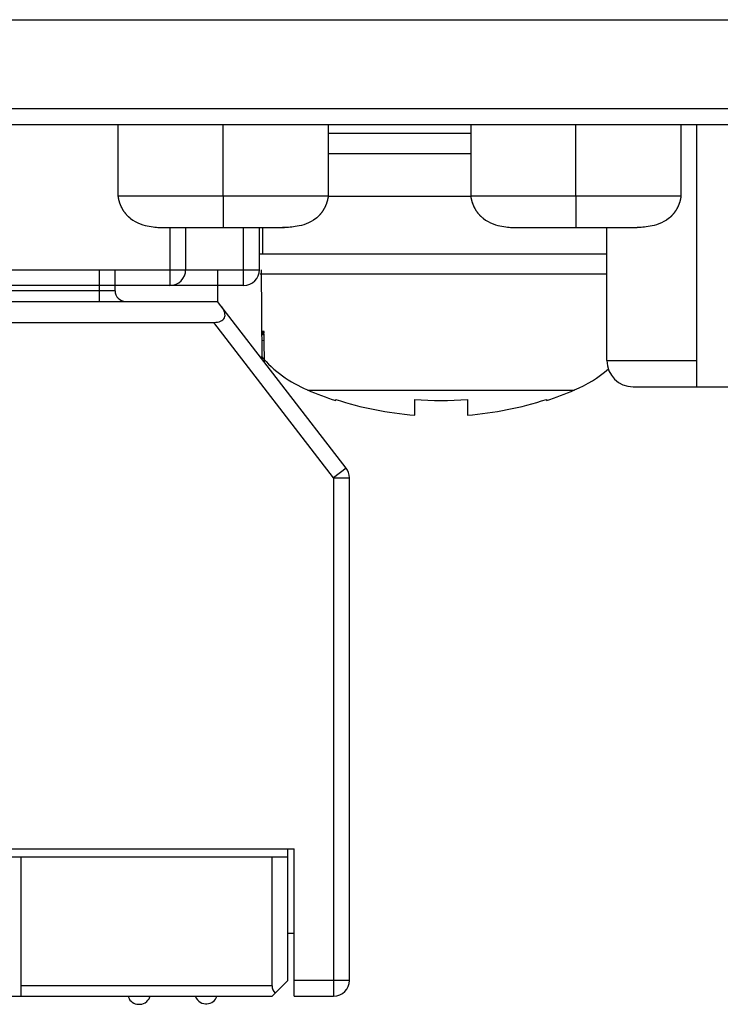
# Model space of a CAD drawing. Header units: millimetres. Extents: x 674 to 3111, y -226 to 595.
# Tile 6 of 47: x 2343 to 2356, y -60 to -42. Entities that reach past the tile are written whole.
import ezdxf

# ---------------------------------------------------------------- set-up
doc = ezdxf.new("R2010")
doc.units = ezdxf.units.MM
doc.header["$LTSCALE"] = 30.734
doc.layers.get('0').update_dxf_attribs({"linetype": 'CONTINUOUS'})
for name, color, linetype in [('06___PRT_ALL_SURFS', 7, 'CONTINUOUS'), ('3_ALL_AXES', 7, 'CONTINUOUS'), ('7_ALL_FEATURES', 7, 'CONTINUOUS')]:
    doc.layers.add(name, color=color, linetype=linetype)

msp = doc.modelspace()

# ---------------------------------------------------------------- linework, layer by layer
at = {"color": 7, "linetype": 'Continuous'}
for p, q in [((2328.875, -41.538), (2364.896, -41.538)), ((2364.87, -43.23), (2328.901, -43.23)), ((2371.143, -43.538), (2328.128, -43.538)), ((2346.798, -44.888), (2346.798, -43.538)), ((2353.498, -44.888), (2353.498, -43.538)), ((2355.784, -43.538), (2355.784, -48.513)), ((2351.498, -43.699), (2348.798, -43.699)), ((2351.498, -44.088), (2348.798, -44.088)), ((2345.785, -45.488), (2345.785, -46.589)), ((2346.085, -45.488), (2346.085, -46.289)), ((2347.185, -46.589), (2347.185, -45.488)), ((2347.485, -46.289), (2347.485, -45.488)), ((2354.085, -48.013), (2354.085, -45.488)), ((2335.485, -46.289), (2347.485, -46.289)), ((2344.445, -46.289), (2344.445, -46.889)), ((2344.745, -46.689), (2344.745, -46.289)), ((2346.69, -46.289), (2346.69, -46.889)), ((2347.517, -46.289), (2347.532, -47.98)), ((2347.185, -46.589), (2335.785, -46.589)), ((2344.745, -46.689), (2339.195, -46.689)), ((2339.495, -46.889), (2346.69, -46.889)), ((2349.133, -50.056), (2346.69, -46.889)), ((2339.495, -47.289), (2346.62, -47.289)), ((2348.895, -50.239), (2346.62, -47.289)), ((2347.578, -47.464), (2347.528, -47.464)), ((2347.578, -47.467), (2347.528, -47.467)), ((2347.578, -47.469), (2347.528, -47.47)), ((2347.528, -47.473), (2347.578, -47.472)), ((2347.578, -47.475), (2347.528, -47.476)), ((2347.528, -47.479), (2347.578, -47.479)), ((2347.578, -47.484), (2347.528, -47.485)), ((2347.578, -47.484), (2347.528, -47.484)), ((2347.578, -47.491), (2347.528, -47.491)), ((2347.578, -47.497), (2347.528, -47.498)), ((2347.578, -47.502), (2347.528, -47.503)), ((2347.578, -47.505), (2347.528, -47.506)), ((2347.578, -47.509), (2347.528, -47.51)), ((2347.578, -47.467), (2347.578, -47.472)), ((2347.578, -47.491), (2347.578, -47.484)), ((2347.578, -47.502), (2347.578, -47.497)), ((2347.578, -47.511), (2347.528, -47.512)), ((2347.578, -47.523), (2347.528, -47.523)), ((2347.579, -47.635), (2347.529, -47.636)), ((2347.579, -47.635), (2347.578, -47.511)), ((2347.583, -48.046), (2347.579, -47.635)), ((2354.085, -48.013), (2355.784, -48.013)), ((2354.585, -48.513), (2361.485, -48.513)), ((2349.133, -50.056), (2348.895, -50.239)), ((2348.895, -50.239), (2349.195, -50.239)), ((2348.895, -50.239), (2348.895, -60.089)), ((2349.195, -59.789), (2349.195, -50.239)), ((2339.195, -57.289), (2348.145, -57.289)), ((2348.025, -59.789), (2348.025, -57.289)), ((2348.145, -60.089), (2348.145, -57.289)), ((2339.1, -57.439), (2348.025, -57.439)), ((2342.96, -60.089), (2342.96, -57.439)), ((2347.725, -59.889), (2347.725, -57.439)), ((2348.025, -58.889), (2348.145, -58.889)), ((2348.025, -59.789), (2347.725, -60.089)), ((2349.195, -59.789), (2348.145, -59.789)), ((2347.725, -59.889), (2342.96, -59.889)), ((2336.595, -60.089), (2347.725, -60.089)), ((2348.145, -60.089), (2348.895, -60.089)), ((2345.189, -60.243), (2345.214, -60.242)), ((2346.464, -60.232), (2346.489, -60.231))]:
    msp.add_line(p, q, dxfattribs=at)
for points in [[(2344.993, -60.089), (2344.998, -60.106), (2345.01, -60.135), (2345.026, -60.162), (2345.047, -60.185), (2345.071, -60.205), (2345.098, -60.222), (2345.127, -60.233), (2345.157, -60.24), (2345.189, -60.243)], [(2345.214, -60.242), (2345.25, -60.239), (2345.284, -60.229), (2345.316, -60.213), (2345.345, -60.192), (2345.369, -60.166), (2345.389, -60.136), (2345.402, -60.103), (2345.405, -60.089)], [(2346.272, -60.089), (2346.273, -60.095), (2346.287, -60.128), (2346.307, -60.157), (2346.332, -60.183), (2346.361, -60.204), (2346.393, -60.219), (2346.428, -60.228), (2346.464, -60.232)], [(2346.489, -60.231), (2346.521, -60.228), (2346.551, -60.221), (2346.58, -60.209), (2346.606, -60.192), (2346.63, -60.171), (2346.65, -60.148), (2346.666, -60.121), (2346.678, -60.092), (2346.678, -60.089)]]:
    msp.add_lwpolyline(points, dxfattribs=at)
for centre, radius, start, end in [((2345.785, -46.289), 0.3, 270, 0), ((2347.185, -46.289), 0.3, 270, 0), ((2344.945, -46.689), 0.2, 180, 270), ((2354.585, -48.013), 0.5, 180, 270), ((2348.895, -50.239), 0.3, 0, 37.641), ((2348.895, -59.789), 0.3, 270, 0)]:
    msp.add_arc(centre, radius, start, end, dxfattribs=at)
for centre, major_axis, ratio, start_param, end_param in [((2346.389, -46.989), (0.431, -0.212), 0.491616, 5.497786, 7.068583), ((2347.925, -59.889), (-0.141, 0.141), 0.999999, 0.785403, 1.570801)]:
    msp.add_ellipse(centre, major_axis=major_axis, ratio=ratio, start_param=start_param, end_param=end_param, dxfattribs=at)
at = {"layer": '06___PRT_ALL_SURFS', "color": 7, "linetype": 'Continuous'}
for p, q in [((2344.798, -43.538), (2344.798, -44.888)), ((2348.798, -44.888), (2348.798, -43.538)), ((2351.498, -43.538), (2351.498, -44.888)), ((2355.498, -44.888), (2355.498, -43.538)), ((2344.798, -44.887), (2344.798, -44.888)), ((2344.798, -44.888), (2344.798, -44.888)), ((2344.798, -44.888), (2344.8, -44.898)), ((2344.887, -44.888), (2344.812, -44.888)), ((2344.921, -44.888), (2344.887, -44.888)), ((2345.092, -44.888), (2345.046, -44.888)), ((2345.329, -44.888), (2345.092, -44.888)), ((2348.496, -44.888), (2345.329, -44.888)), ((2346.798, -44.888), (2346.798, -45.488)), ((2348.632, -44.888), (2348.589, -44.888)), ((2348.793, -44.888), (2348.632, -44.888)), ((2348.797, -44.896), (2348.798, -44.89)), ((2351.498, -44.887), (2351.498, -44.888)), ((2351.498, -44.888), (2351.498, -44.888)), ((2351.498, -44.888), (2351.5, -44.898)), ((2351.587, -44.888), (2351.512, -44.888)), ((2351.621, -44.888), (2351.587, -44.888)), ((2351.792, -44.888), (2351.746, -44.888)), ((2352.029, -44.888), (2351.792, -44.888)), ((2355.196, -44.888), (2352.029, -44.888)), ((2353.498, -44.888), (2353.498, -45.488)), ((2355.332, -44.888), (2355.289, -44.888)), ((2355.493, -44.888), (2355.332, -44.888)), ((2355.497, -44.896), (2355.498, -44.89)), ((2344.8, -44.898), (2344.801, -44.904)), ((2344.801, -44.903), (2344.801, -44.908)), ((2344.801, -44.908), (2344.802, -44.914)), ((2344.802, -44.914), (2344.804, -44.92)), ((2344.804, -44.92), (2344.805, -44.925)), ((2344.805, -44.925), (2344.806, -44.931)), ((2344.806, -44.931), (2344.807, -44.938)), ((2344.807, -44.938), (2344.809, -44.944)), ((2344.809, -44.944), (2344.81, -44.95)), ((2344.812, -44.96), (2344.813, -44.965)), ((2344.813, -44.964), (2344.814, -44.968)), ((2344.814, -44.967), (2344.815, -44.971)), ((2344.815, -44.97), (2344.816, -44.975)), ((2344.816, -44.974), (2344.817, -44.978)), ((2344.817, -44.977), (2344.818, -44.982)), ((2344.818, -44.981), (2344.819, -44.985)), ((2344.819, -44.984), (2344.82, -44.989)), ((2344.82, -44.988), (2344.821, -44.992)), ((2344.821, -44.991), (2344.822, -44.996)), ((2344.822, -44.995), (2344.823, -44.999)), ((2344.823, -44.999), (2344.824, -45.003)), ((2344.824, -45.002), (2344.826, -45.007)), ((2344.825, -45.006), (2344.827, -45.01)), ((2344.826, -45.009), (2344.828, -45.014)), ((2344.828, -45.013), (2344.829, -45.017)), ((2344.829, -45.016), (2344.83, -45.021)), ((2344.83, -45.02), (2344.831, -45.024)), ((2344.831, -45.023), (2344.833, -45.028)), ((2344.832, -45.027), (2344.834, -45.032)), ((2344.834, -45.031), (2344.835, -45.035)), ((2344.835, -45.034), (2344.837, -45.039)), ((2344.836, -45.038), (2344.838, -45.042)), ((2344.838, -45.041), (2344.839, -45.046)), ((2344.839, -45.045), (2344.841, -45.05)), ((2344.841, -45.049), (2344.843, -45.054)), ((2344.842, -45.053), (2344.844, -45.058)), ((2344.844, -45.056), (2344.845, -45.061)), ((2344.845, -45.06), (2344.847, -45.064)), ((2344.846, -45.063), (2344.848, -45.066)), ((2344.847, -45.066), (2344.849, -45.07)), ((2344.849, -45.069), (2344.851, -45.073)), ((2344.85, -45.072), (2344.852, -45.076)), ((2344.852, -45.076), (2344.854, -45.08)), ((2348.743, -45.078), (2348.745, -45.075)), ((2348.743, -45.08), (2348.744, -45.077)), ((2348.745, -45.075), (2348.746, -45.072)), ((2348.746, -45.072), (2348.748, -45.068)), ((2348.748, -45.068), (2348.749, -45.064)), ((2348.749, -45.064), (2348.751, -45.06)), ((2348.749, -45.066), (2348.75, -45.062)), ((2348.75, -45.062), (2348.752, -45.057)), ((2348.767, -45.019), (2348.768, -45.015)), ((2348.772, -45.004), (2348.774, -44.996)), ((2348.779, -44.981), (2348.78, -44.977)), ((2348.794, -44.916), (2348.795, -44.909)), ((2348.795, -44.909), (2348.796, -44.902)), ((2348.796, -44.902), (2348.797, -44.896)), ((2351.5, -44.898), (2351.501, -44.906)), ((2351.5, -44.898), (2351.501, -44.903)), ((2351.501, -44.906), (2351.502, -44.911)), ((2351.502, -44.911), (2351.503, -44.917)), ((2351.503, -44.917), (2351.504, -44.922)), ((2351.504, -44.922), (2351.505, -44.928)), ((2351.507, -44.938), (2351.509, -44.944)), ((2351.509, -44.944), (2351.51, -44.95)), ((2351.512, -44.96), (2351.513, -44.965)), ((2351.513, -44.964), (2351.514, -44.968)), ((2351.514, -44.967), (2351.515, -44.971)), ((2351.515, -44.97), (2351.516, -44.975)), ((2351.516, -44.974), (2351.517, -44.978)), ((2351.517, -44.977), (2351.518, -44.982)), ((2351.518, -44.981), (2351.519, -44.985)), ((2351.519, -44.984), (2351.52, -44.989)), ((2351.52, -44.988), (2351.521, -44.992)), ((2351.521, -44.991), (2351.522, -44.996)), ((2351.522, -44.995), (2351.523, -44.999)), ((2351.523, -44.999), (2351.524, -45.003)), ((2351.524, -45.002), (2351.526, -45.007)), ((2351.525, -45.006), (2351.527, -45.01)), ((2351.526, -45.009), (2351.528, -45.014)), ((2351.528, -45.013), (2351.529, -45.017)), ((2351.529, -45.016), (2351.53, -45.021)), ((2351.53, -45.02), (2351.531, -45.024)), ((2351.531, -45.023), (2351.533, -45.028)), ((2351.532, -45.027), (2351.534, -45.032)), ((2351.534, -45.031), (2351.535, -45.035)), ((2351.535, -45.034), (2351.537, -45.039)), ((2351.536, -45.038), (2351.538, -45.042)), ((2351.538, -45.041), (2351.539, -45.046)), ((2351.539, -45.045), (2351.541, -45.05)), ((2351.541, -45.049), (2351.543, -45.054)), ((2351.542, -45.053), (2351.544, -45.058)), ((2351.544, -45.056), (2351.545, -45.061)), ((2351.545, -45.06), (2351.547, -45.064)), ((2351.546, -45.063), (2351.548, -45.066)), ((2351.547, -45.066), (2351.549, -45.07)), ((2351.549, -45.069), (2351.551, -45.073)), ((2351.55, -45.072), (2351.552, -45.076)), ((2351.552, -45.076), (2351.554, -45.08)), ((2355.443, -45.078), (2355.445, -45.075)), ((2355.445, -45.075), (2355.446, -45.072)), ((2355.446, -45.072), (2355.448, -45.068)), ((2355.448, -45.068), (2355.449, -45.064)), ((2355.449, -45.064), (2355.451, -45.06)), ((2355.449, -45.066), (2355.45, -45.062)), ((2355.45, -45.062), (2355.452, -45.057)), ((2355.467, -45.019), (2355.468, -45.015)), ((2355.472, -45.004), (2355.474, -44.996)), ((2355.479, -44.981), (2355.48, -44.977)), ((2355.494, -44.916), (2355.495, -44.909)), ((2355.495, -44.909), (2355.496, -44.902)), ((2355.496, -44.902), (2355.497, -44.896)), ((2344.853, -45.079), (2344.855, -45.084)), ((2344.855, -45.083), (2344.857, -45.088)), ((2344.857, -45.086), (2344.859, -45.091)), ((2344.859, -45.091), (2344.86, -45.094)), ((2344.86, -45.093), (2344.862, -45.097)), ((2344.861, -45.096), (2344.863, -45.1)), ((2344.863, -45.099), (2344.865, -45.103)), ((2344.864, -45.102), (2344.866, -45.107)), ((2344.866, -45.106), (2344.868, -45.11)), ((2344.868, -45.109), (2344.87, -45.113)), ((2344.87, -45.113), (2344.872, -45.117)), ((2344.871, -45.116), (2344.874, -45.12)), ((2344.873, -45.119), (2344.876, -45.124)), ((2344.875, -45.123), (2344.877, -45.127)), ((2344.877, -45.127), (2344.879, -45.131)), ((2344.879, -45.13), (2344.882, -45.134)), ((2344.881, -45.134), (2344.884, -45.138)), ((2344.883, -45.137), (2344.886, -45.142)), ((2344.885, -45.141), (2344.888, -45.145)), ((2344.888, -45.145), (2344.89, -45.149)), ((2344.89, -45.148), (2344.893, -45.153)), ((2344.892, -45.152), (2344.895, -45.157)), ((2344.894, -45.156), (2344.897, -45.16)), ((2344.897, -45.16), (2344.9, -45.164)), ((2344.899, -45.163), (2344.902, -45.168)), ((2344.902, -45.167), (2344.905, -45.172)), ((2344.904, -45.171), (2344.907, -45.175)), ((2344.907, -45.175), (2344.91, -45.179)), ((2344.909, -45.179), (2344.913, -45.183)), ((2344.912, -45.182), (2344.915, -45.187)), ((2344.915, -45.186), (2344.918, -45.191)), ((2344.918, -45.19), (2344.921, -45.195)), ((2344.921, -45.194), (2344.924, -45.199)), ((2344.924, -45.198), (2344.927, -45.203)), ((2344.927, -45.202), (2344.93, -45.207)), ((2344.93, -45.206), (2344.933, -45.211)), ((2344.933, -45.21), (2344.937, -45.215)), ((2344.936, -45.214), (2344.94, -45.219)), ((2344.94, -45.218), (2344.943, -45.223)), ((2344.943, -45.222), (2344.947, -45.227)), ((2344.946, -45.227), (2344.95, -45.231)), ((2344.95, -45.231), (2344.954, -45.235)), ((2344.953, -45.235), (2344.957, -45.239)), ((2344.957, -45.239), (2344.961, -45.243)), ((2344.961, -45.243), (2344.965, -45.247)), ((2344.964, -45.247), (2344.969, -45.251)), ((2344.968, -45.251), (2344.972, -45.255)), ((2344.972, -45.255), (2344.976, -45.259)), ((2344.976, -45.258), (2344.98, -45.263)), ((2344.979, -45.262), (2344.984, -45.266)), ((2348.616, -45.263), (2348.625, -45.254)), ((2348.678, -45.191), (2348.681, -45.188)), ((2348.712, -45.14), (2348.713, -45.137)), ((2348.733, -45.101), (2348.734, -45.098)), ((2348.736, -45.093), (2348.738, -45.089)), ((2348.737, -45.091), (2348.739, -45.087)), ((2348.738, -45.089), (2348.74, -45.085)), ((2348.739, -45.087), (2348.741, -45.083)), ((2348.74, -45.085), (2348.742, -45.082)), ((2348.741, -45.083), (2348.743, -45.08)), ((2348.742, -45.082), (2348.743, -45.078)), ((2351.553, -45.079), (2351.555, -45.084)), ((2351.555, -45.083), (2351.557, -45.088)), ((2351.557, -45.086), (2351.559, -45.091)), ((2351.559, -45.091), (2351.56, -45.094)), ((2351.56, -45.093), (2351.562, -45.097)), ((2351.561, -45.096), (2351.563, -45.1)), ((2351.563, -45.099), (2351.565, -45.103)), ((2351.564, -45.102), (2351.566, -45.107)), ((2351.566, -45.106), (2351.568, -45.11)), ((2351.568, -45.109), (2351.57, -45.113)), ((2351.57, -45.113), (2351.572, -45.117)), ((2351.571, -45.116), (2351.574, -45.12)), ((2351.573, -45.119), (2351.576, -45.124)), ((2351.575, -45.123), (2351.577, -45.127)), ((2351.577, -45.127), (2351.579, -45.131)), ((2351.579, -45.13), (2351.582, -45.134)), ((2351.581, -45.134), (2351.584, -45.138)), ((2351.583, -45.137), (2351.586, -45.142)), ((2351.585, -45.141), (2351.588, -45.145)), ((2351.588, -45.145), (2351.59, -45.149)), ((2351.59, -45.148), (2351.593, -45.153)), ((2351.592, -45.152), (2351.595, -45.157)), ((2351.594, -45.156), (2351.597, -45.16)), ((2351.597, -45.16), (2351.6, -45.164)), ((2351.599, -45.163), (2351.602, -45.168)), ((2351.602, -45.167), (2351.605, -45.172)), ((2351.604, -45.171), (2351.607, -45.175)), ((2351.607, -45.175), (2351.61, -45.179)), ((2351.609, -45.179), (2351.613, -45.183)), ((2351.612, -45.182), (2351.615, -45.187)), ((2351.615, -45.186), (2351.618, -45.191)), ((2351.618, -45.19), (2351.621, -45.195)), ((2351.621, -45.194), (2351.624, -45.199)), ((2351.624, -45.198), (2351.627, -45.203)), ((2351.627, -45.202), (2351.63, -45.207)), ((2351.63, -45.206), (2351.633, -45.211)), ((2351.633, -45.21), (2351.637, -45.215)), ((2351.636, -45.214), (2351.64, -45.219)), ((2351.64, -45.218), (2351.643, -45.223)), ((2351.643, -45.222), (2351.647, -45.227)), ((2351.646, -45.227), (2351.65, -45.231)), ((2351.65, -45.231), (2351.654, -45.235)), ((2351.653, -45.235), (2351.657, -45.239)), ((2351.657, -45.239), (2351.661, -45.243)), ((2351.661, -45.243), (2351.665, -45.247)), ((2351.664, -45.247), (2351.669, -45.251)), ((2351.668, -45.251), (2351.672, -45.255)), ((2351.672, -45.255), (2351.676, -45.259)), ((2351.676, -45.258), (2351.68, -45.263)), ((2351.679, -45.262), (2351.684, -45.266)), ((2355.316, -45.263), (2355.325, -45.254)), ((2355.316, -45.263), (2355.319, -45.26)), ((2355.378, -45.191), (2355.381, -45.188)), ((2355.412, -45.14), (2355.413, -45.137)), ((2355.433, -45.101), (2355.434, -45.098)), ((2355.436, -45.093), (2355.438, -45.089)), ((2355.437, -45.091), (2355.439, -45.087)), ((2355.438, -45.089), (2355.44, -45.085)), ((2355.439, -45.087), (2355.441, -45.083)), ((2355.44, -45.085), (2355.442, -45.082)), ((2355.441, -45.083), (2355.443, -45.08)), ((2355.442, -45.082), (2355.443, -45.078)), ((2344.983, -45.266), (2344.987, -45.27)), ((2344.987, -45.27), (2344.991, -45.274)), ((2344.991, -45.273), (2344.995, -45.277)), ((2344.994, -45.276), (2344.998, -45.28)), ((2345.025, -45.304), (2345.03, -45.308)), ((2345.027, -45.305), (2345.031, -45.309)), ((2345.028, -45.305), (2345.039, -45.314)), ((2348.573, -45.301), (2348.558, -45.314)), ((2348.564, -45.309), (2348.574, -45.301)), ((2348.565, -45.309), (2348.569, -45.305)), ((2348.567, -45.307), (2348.57, -45.304)), ((2348.57, -45.304), (2348.583, -45.293)), ((2351.683, -45.266), (2351.687, -45.27)), ((2351.687, -45.27), (2351.691, -45.274)), ((2351.691, -45.273), (2351.695, -45.277)), ((2351.694, -45.276), (2351.698, -45.28)), ((2351.725, -45.304), (2351.73, -45.308)), ((2351.727, -45.305), (2351.731, -45.309)), ((2351.728, -45.305), (2351.739, -45.314)), ((2355.273, -45.301), (2355.258, -45.314)), ((2355.264, -45.309), (2355.274, -45.301)), ((2355.265, -45.309), (2355.269, -45.305)), ((2355.267, -45.307), (2355.27, -45.304)), ((2355.27, -45.304), (2355.283, -45.293)), ((2345.637, -45.488), (2345.668, -45.488)), ((2345.669, -45.488), (2347.92, -45.488)), ((2347.928, -45.488), (2347.926, -45.488)), ((2347.927, -45.488), (2347.959, -45.488)), ((2347.959, -45.488), (2347.928, -45.488)), ((2352.337, -45.488), (2352.368, -45.488)), ((2352.369, -45.488), (2354.62, -45.488)), ((2354.628, -45.488), (2354.626, -45.488)), ((2354.627, -45.488), (2354.659, -45.488))]:
    msp.add_line(p, q, dxfattribs=at)
for points in [[(2344.812, -44.888), (2344.802, -44.888), (2344.8, -44.888), (2344.799, -44.888), (2344.798, -44.888)], [(2345.001, -44.888), (2344.958, -44.888), (2344.921, -44.888)], [(2345.046, -44.888), (2345.023, -44.888), (2345.001, -44.888)], [(2348.589, -44.888), (2348.543, -44.888), (2348.496, -44.888)], [(2348.798, -44.888), (2348.798, -44.888), (2348.797, -44.888), (2348.793, -44.888)], [(2351.512, -44.888), (2351.502, -44.888), (2351.5, -44.888), (2351.499, -44.888), (2351.498, -44.888)], [(2351.701, -44.888), (2351.658, -44.888), (2351.621, -44.888)], [(2351.746, -44.888), (2351.723, -44.888), (2351.701, -44.888)], [(2355.289, -44.888), (2355.243, -44.888), (2355.196, -44.888)], [(2355.498, -44.888), (2355.498, -44.888), (2355.497, -44.888), (2355.493, -44.888)], [(2344.81, -44.95), (2344.811, -44.954), (2344.812, -44.957), (2344.813, -44.961)], [(2348.752, -45.057), (2348.754, -45.054), (2348.755, -45.051), (2348.756, -45.048), (2348.757, -45.045), (2348.759, -45.042), (2348.76, -45.038), (2348.761, -45.034), (2348.763, -45.031), (2348.764, -45.027), (2348.765, -45.023), (2348.767, -45.019)], [(2348.752, -45.057), (2348.754, -45.054), (2348.755, -45.051)], [(2348.76, -45.038), (2348.761, -45.034), (2348.763, -45.031)], [(2348.765, -45.023), (2348.767, -45.019), (2348.768, -45.015), (2348.769, -45.012), (2348.771, -45.008), (2348.772, -45.004)], [(2348.774, -44.996), (2348.775, -44.992), (2348.776, -44.988), (2348.778, -44.984), (2348.779, -44.981), (2348.78, -44.977), (2348.781, -44.973), (2348.782, -44.969), (2348.783, -44.966), (2348.784, -44.962), (2348.784, -44.958)], [(2348.774, -44.996), (2348.775, -44.992), (2348.776, -44.988), (2348.778, -44.984)], [(2348.781, -44.973), (2348.782, -44.969), (2348.783, -44.966)], [(2348.784, -44.958), (2348.785, -44.955), (2348.786, -44.951), (2348.787, -44.947), (2348.788, -44.944), (2348.789, -44.94), (2348.789, -44.937), (2348.79, -44.933), (2348.791, -44.93), (2348.792, -44.926), (2348.792, -44.923), (2348.794, -44.916)], [(2351.505, -44.928), (2351.506, -44.931), (2351.507, -44.938)], [(2351.51, -44.95), (2351.511, -44.954), (2351.512, -44.957), (2351.513, -44.961)], [(2355.452, -45.057), (2355.454, -45.054), (2355.455, -45.051), (2355.456, -45.048), (2355.457, -45.045), (2355.459, -45.042), (2355.46, -45.038), (2355.461, -45.034), (2355.463, -45.031), (2355.464, -45.027), (2355.465, -45.023), (2355.467, -45.019)], [(2355.452, -45.057), (2355.454, -45.054), (2355.455, -45.051)], [(2355.46, -45.038), (2355.461, -45.034), (2355.463, -45.031)], [(2355.465, -45.023), (2355.467, -45.019), (2355.468, -45.015), (2355.469, -45.012), (2355.471, -45.008), (2355.472, -45.004)], [(2355.474, -44.996), (2355.475, -44.992), (2355.476, -44.988), (2355.478, -44.984), (2355.479, -44.981), (2355.48, -44.977), (2355.481, -44.973), (2355.482, -44.969), (2355.483, -44.966), (2355.484, -44.962), (2355.484, -44.958)], [(2355.474, -44.996), (2355.475, -44.992), (2355.476, -44.988), (2355.478, -44.984)], [(2355.481, -44.973), (2355.482, -44.969), (2355.483, -44.966)], [(2355.484, -44.958), (2355.485, -44.955), (2355.486, -44.951), (2355.487, -44.947), (2355.488, -44.944), (2355.489, -44.94), (2355.489, -44.937), (2355.49, -44.933), (2355.491, -44.93), (2355.492, -44.926), (2355.492, -44.923), (2355.494, -44.916)], [(2348.588, -45.289), (2348.591, -45.287), (2348.593, -45.284), (2348.596, -45.282), (2348.599, -45.28), (2348.601, -45.277), (2348.604, -45.275), (2348.607, -45.272), (2348.61, -45.269), (2348.613, -45.266), (2348.616, -45.263)], [(2348.61, -45.269), (2348.613, -45.266), (2348.616, -45.263), (2348.619, -45.26)], [(2348.622, -45.257), (2348.625, -45.254), (2348.628, -45.251), (2348.631, -45.248), (2348.634, -45.245)], [(2348.625, -45.254), (2348.628, -45.251), (2348.631, -45.248), (2348.634, -45.245), (2348.637, -45.242), (2348.64, -45.238), (2348.642, -45.235), (2348.645, -45.232), (2348.648, -45.229), (2348.651, -45.226), (2348.654, -45.222), (2348.656, -45.219), (2348.659, -45.216), (2348.661, -45.213), (2348.664, -45.21), (2348.666, -45.206), (2348.669, -45.203), (2348.671, -45.2), (2348.674, -45.197), (2348.676, -45.194), (2348.678, -45.191), (2348.681, -45.188), (2348.683, -45.184), (2348.685, -45.181), (2348.687, -45.178), (2348.689, -45.175), (2348.691, -45.172), (2348.693, -45.169), (2348.695, -45.166), (2348.697, -45.163), (2348.699, -45.16), (2348.701, -45.157), (2348.703, -45.154), (2348.705, -45.151), (2348.707, -45.148), (2348.708, -45.146), (2348.71, -45.143), (2348.712, -45.14), (2348.713, -45.137), (2348.715, -45.134), (2348.717, -45.131), (2348.718, -45.128), (2348.72, -45.125), (2348.721, -45.122), (2348.723, -45.12), (2348.724, -45.117), (2348.726, -45.114), (2348.727, -45.111), (2348.729, -45.109), (2348.73, -45.106), (2348.731, -45.103), (2348.733, -45.101), (2348.734, -45.098), (2348.736, -45.093)], [(2348.637, -45.242), (2348.64, -45.238), (2348.642, -45.235), (2348.645, -45.232)], [(2348.648, -45.229), (2348.651, -45.226), (2348.653, -45.222)], [(2348.656, -45.219), (2348.659, -45.216), (2348.661, -45.213), (2348.664, -45.21), (2348.666, -45.206), (2348.669, -45.203), (2348.671, -45.2), (2348.674, -45.197)], [(2348.685, -45.181), (2348.687, -45.178), (2348.689, -45.175), (2348.691, -45.172), (2348.693, -45.169), (2348.695, -45.166)], [(2348.697, -45.163), (2348.699, -45.16), (2348.701, -45.157), (2348.703, -45.154), (2348.705, -45.151), (2348.707, -45.148), (2348.708, -45.146), (2348.71, -45.143)], [(2348.715, -45.134), (2348.717, -45.131), (2348.718, -45.128), (2348.72, -45.125)], [(2348.724, -45.117), (2348.726, -45.114), (2348.727, -45.111), (2348.729, -45.109), (2348.73, -45.106), (2348.731, -45.103)], [(2355.288, -45.289), (2355.291, -45.287), (2355.293, -45.284), (2355.296, -45.282), (2355.299, -45.28), (2355.301, -45.277), (2355.304, -45.275), (2355.307, -45.272), (2355.31, -45.269), (2355.313, -45.266), (2355.316, -45.263)], [(2355.322, -45.257), (2355.325, -45.254), (2355.328, -45.251), (2355.331, -45.248), (2355.334, -45.245)], [(2355.325, -45.254), (2355.328, -45.251), (2355.331, -45.248), (2355.334, -45.245), (2355.337, -45.242), (2355.34, -45.238), (2355.342, -45.235), (2355.345, -45.232), (2355.348, -45.229), (2355.351, -45.226), (2355.354, -45.222), (2355.356, -45.219), (2355.359, -45.216), (2355.361, -45.213), (2355.364, -45.21), (2355.366, -45.206), (2355.369, -45.203), (2355.371, -45.2), (2355.374, -45.197), (2355.376, -45.194), (2355.378, -45.191), (2355.381, -45.188), (2355.383, -45.184), (2355.385, -45.181), (2355.387, -45.178), (2355.389, -45.175), (2355.391, -45.172), (2355.393, -45.169), (2355.395, -45.166), (2355.397, -45.163), (2355.399, -45.16), (2355.401, -45.157), (2355.403, -45.154), (2355.405, -45.151), (2355.407, -45.148), (2355.408, -45.146), (2355.41, -45.143), (2355.412, -45.14), (2355.413, -45.137), (2355.415, -45.134), (2355.417, -45.131), (2355.418, -45.128), (2355.42, -45.125), (2355.421, -45.122), (2355.423, -45.12), (2355.424, -45.117), (2355.426, -45.114), (2355.427, -45.111), (2355.429, -45.109), (2355.43, -45.106), (2355.431, -45.103), (2355.433, -45.101), (2355.434, -45.098), (2355.436, -45.093)], [(2355.337, -45.242), (2355.34, -45.238), (2355.342, -45.235), (2355.345, -45.232)], [(2355.348, -45.229), (2355.351, -45.226), (2355.353, -45.222)], [(2355.356, -45.219), (2355.359, -45.216), (2355.361, -45.213), (2355.364, -45.21), (2355.366, -45.206), (2355.369, -45.203), (2355.371, -45.2), (2355.374, -45.197)], [(2355.385, -45.181), (2355.387, -45.178), (2355.389, -45.175), (2355.391, -45.172), (2355.393, -45.169), (2355.395, -45.166)], [(2355.397, -45.163), (2355.399, -45.16), (2355.401, -45.157), (2355.403, -45.154), (2355.405, -45.151), (2355.407, -45.148), (2355.408, -45.146), (2355.41, -45.143)], [(2355.415, -45.134), (2355.417, -45.131), (2355.418, -45.128), (2355.42, -45.125)], [(2355.424, -45.117), (2355.426, -45.114), (2355.427, -45.111), (2355.429, -45.109), (2355.43, -45.106), (2355.431, -45.103)], [(2344.998, -45.28), (2345.001, -45.283), (2345.004, -45.286), (2345.008, -45.289), (2345.011, -45.291), (2345.014, -45.294), (2345.017, -45.297), (2345.02, -45.299), (2345.023, -45.301), (2345.025, -45.304)], [(2345.039, -45.314), (2345.082, -45.345), (2345.129, -45.373), (2345.177, -45.397), (2345.224, -45.417), (2345.27, -45.433), (2345.313, -45.445), (2345.353, -45.455), (2345.392, -45.463), (2345.43, -45.469), (2345.465, -45.474), (2345.498, -45.478), (2345.528, -45.481), (2345.557, -45.484), (2345.584, -45.486), (2345.611, -45.487), (2345.637, -45.488)], [(2348.558, -45.314), (2348.514, -45.345), (2348.468, -45.373), (2348.42, -45.397), (2348.372, -45.417), (2348.327, -45.433), (2348.284, -45.445), (2348.243, -45.455), (2348.204, -45.463), (2348.167, -45.469), (2348.132, -45.474), (2348.099, -45.478), (2348.068, -45.481), (2348.039, -45.484), (2348.012, -45.486), (2347.985, -45.487), (2347.959, -45.488)], [(2348.578, -45.298), (2348.581, -45.295), (2348.583, -45.293), (2348.586, -45.291), (2348.588, -45.289)], [(2351.698, -45.28), (2351.701, -45.283), (2351.704, -45.286), (2351.708, -45.289), (2351.711, -45.291), (2351.714, -45.294), (2351.717, -45.297), (2351.72, -45.299), (2351.723, -45.301), (2351.725, -45.304)], [(2351.739, -45.314), (2351.782, -45.345), (2351.829, -45.373), (2351.877, -45.397), (2351.924, -45.417), (2351.97, -45.433), (2352.013, -45.445), (2352.053, -45.455), (2352.092, -45.463), (2352.13, -45.469), (2352.165, -45.474), (2352.198, -45.478), (2352.228, -45.481), (2352.257, -45.484), (2352.284, -45.486), (2352.311, -45.487), (2352.337, -45.488)], [(2355.258, -45.314), (2355.214, -45.345), (2355.168, -45.373), (2355.12, -45.397), (2355.072, -45.417), (2355.027, -45.433), (2354.984, -45.445), (2354.943, -45.455), (2354.904, -45.463), (2354.867, -45.469), (2354.832, -45.474), (2354.799, -45.478), (2354.768, -45.481), (2354.739, -45.484), (2354.712, -45.486), (2354.685, -45.487), (2354.659, -45.488)], [(2355.278, -45.298), (2355.281, -45.295), (2355.283, -45.293), (2355.286, -45.291), (2355.288, -45.289)]]:
    msp.add_lwpolyline(points, dxfattribs=at)
at = {"layer": '3_ALL_AXES', "color": 7, "linetype": 'Continuous'}
for p, q in [((2348.798, -44.888), (2351.498, -44.888)), ((2347.545, -45.488), (2347.545, -45.988)), ((2347.498, -45.988), (2354.085, -45.988)), ((2347.502, -46.363), (2354.085, -46.363)), ((2348.399, -48.573), (2353.472, -48.573))]:
    msp.add_line(p, q, dxfattribs=at)
for centre, radius, start, end in [((2349.335, -46.363), 2.4, 220.8182, 247.0303), ((2352.535, -46.363), 2.4, 292.9697, 311.124), ((2350.935, -42.588), 6.5, 247.0303, 252.0798), ((2350.935, -42.588), 6.5, 287.9202, 292.9697)]:
    msp.add_arc(centre, radius, start, end, dxfattribs=at)
at = {"layer": '7_ALL_FEATURES', "color": 7, "linetype": 'Continuous'}
for p, q in [((2348.935, -48.773), (2348.935, -48.753)), ((2350.435, -49.05), (2350.435, -48.753)), ((2351.435, -48.753), (2351.435, -49.05)), ((2352.935, -48.753), (2352.935, -48.773))]:
    msp.add_line(p, q, dxfattribs=at)
for radius, start, end in [(6.481, 252.0247, 265.5751), (6.185, 265.3629, 274.6371), (6.481, 274.4249, 287.9753)]:
    msp.add_arc((2350.935, -42.588), radius, start, end, dxfattribs=at)

doc.saveas('drawing.dxf')
